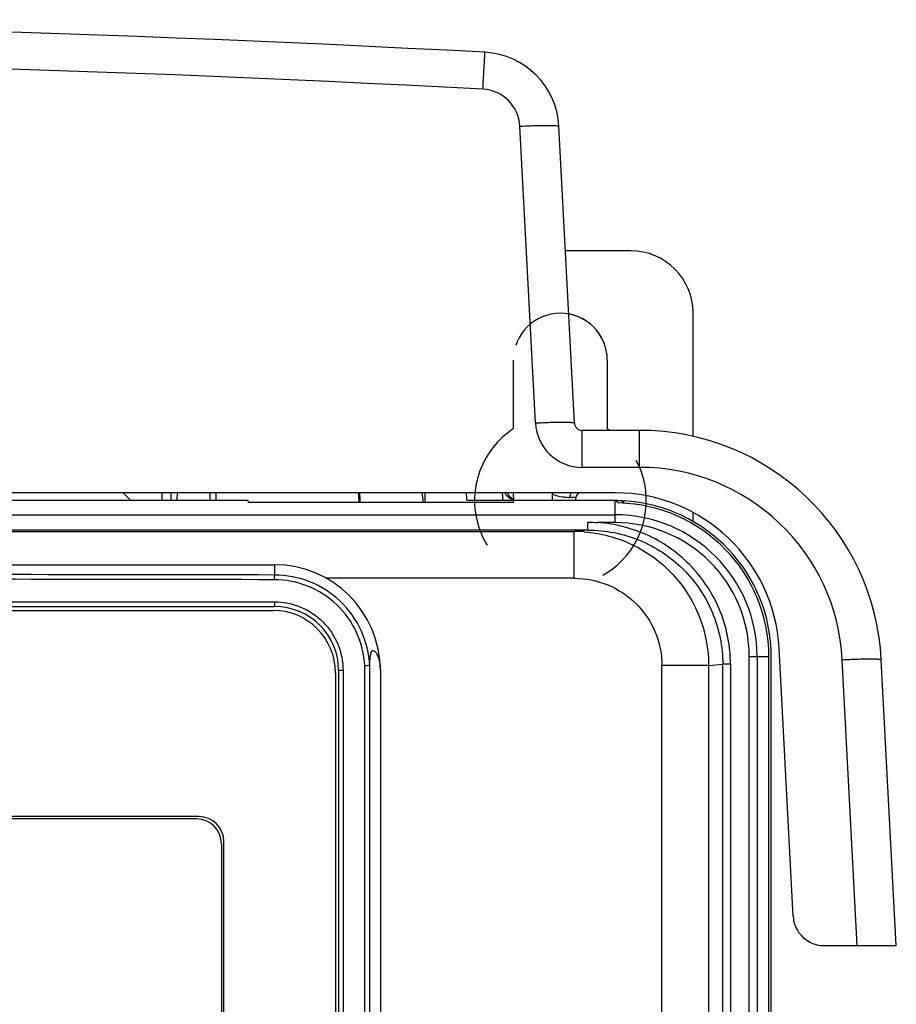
# Model space of a CAD drawing. Header units: millimetres. Extents: x 0 to 1400, y 0 to 1300.
# Tile 52 of 78: x 571 to 627, y 848 to 911. Entities that reach past the tile are written whole.
import ezdxf

# ---------------------------------------------------------------- set-up
doc = ezdxf.new("R2010")
doc.units = ezdxf.units.MM
doc.header["$LTSCALE"] = 84.740741
doc.linetypes.add('DOT', pattern=[0.2, 0.1, -0.1])
doc.linetypes.add('HIDDEN', pattern=[0.2, 0.1, -0.1])
doc.layers.add('00_COMPONENTS', color=7, linetype='CONTINUOUS')
doc.layers.add('DEFAULT_2', color=8, linetype='HIDDEN')

msp = doc.modelspace()

# ---------------------------------------------------------------- linework, layer by layer
at = {"layer": '00_COMPONENTS', "color": 9, "linetype": 'CONTINUOUS'}
for p, q in [((603.797, 884.837), (602.801, 903.843)), ((606.793, 881.994), (606.793, 884.363)), ((610.464, 881.994), (610.464, 884.363)), ((610.464, 881.994), (606.793, 881.994)), ((604.925, 880.363), (604.895, 880.269)), ((604.888, 879.863), (604.895, 880.269)), ((608.897, 878.976), (608.897, 879.863)), ((607.158, 877.976), (607.158, 878.476)), ((508.513, 877.889), (606.281, 877.889)), ((607.158, 877.976), (606.281, 877.889)), ((606.281, 874.889), (606.281, 877.889)), ((587.097, 875.754), (587.096, 875.098)), ((606.281, 874.889), (590.404, 874.889)), ((520.713, 873.383), (587.08, 873.383)), ((617.489, 741.363), (617.489, 869.863)), ((618.75, 869.863), (617.489, 869.863)), ((617.989, 869.863), (617.989, 741.363)), ((624.406, 851.363), (623.446, 869.674)), ((591.478, 868.983), (591.197, 868.983)), ((591.478, 868.983), (591.478, 756.583)), ((592.872, 756.277), (592.872, 869.289)), ((611.898, 756.481), (611.898, 869.293)), ((614.886, 869.293), (611.898, 869.293)), ((614.886, 869.293), (615.788, 869.383)), ((614.886, 869.293), (614.886, 756.481)), ((615.788, 754.664), (615.788, 869.383)), ((616.286, 869.383), (615.788, 869.383)), ((616.286, 869.383), (616.286, 754.664))]:
    msp.add_line(p, q, dxfattribs=at)
at = {"layer": '00_COMPONENTS', "color": 7, "linetype": 'CONTINUOUS'}
for p, q in [((606.293, 884.837), (605.297, 903.843)), ((610.464, 884.363), (606.793, 884.363)), ((608.909, 880.363), (433.884, 880.363)), ((579.897, 879.863), (579.897, 880.363)), ((580.443, 880.363), (580.443, 879.863)), ((580.853, 880.363), (580.844, 879.863)), ((582.94, 880.363), (582.949, 879.863)), ((583.351, 879.863), (583.351, 880.363)), ((596.718, 880.363), (596.718, 879.75)), ((601.676, 880.363), (601.702, 879.863)), ((602.423, 879.863), (602.397, 880.363)), ((585.41, 879.863), (522.383, 879.863)), ((585.417, 879.75), (585.41, 879.863)), ((602.375, 879.75), (585.418, 879.75)), ((608.897, 879.863), (599.42, 879.863)), ((602.383, 879.863), (602.376, 879.75)), ((606.388, 879.863), (606.392, 880.068)), ((609.397, 879.713), (609.397, 879.85)), ((609.449, 879.713), (609.449, 879.848)), ((498.897, 878.955), (608.897, 878.955)), ((608.875, 878.46), (607.777, 878.462)), ((608.897, 878.462), (608.897, 878.976)), ((607.158, 877.976), (507.635, 877.976)), ((520.697, 875.754), (587.097, 875.754)), ((520.697, 873.083), (587.097, 873.083)), ((520.797, 872.833), (586.997, 872.833)), ((620.294, 853.258), (619.395, 870.412)), ((618.75, 731.51), (618.75, 869.863)), ((618.897, 371.363), (618.897, 869.863)), ((626.902, 851.363), (625.943, 869.674)), ((591.197, 868.983), (591.197, 756.583)), ((593.192, 756.268), (593.192, 869.298)), ((593.867, 868.983), (593.867, 807.818)), ((590.997, 868.833), (590.997, 756.733)), ((582.247, 859.633), (525.547, 859.633)), ((582.097, 859.483), (525.697, 859.483)), ((583.697, 857.883), (583.697, 820.683)), ((583.847, 820.533), (583.847, 858.033)), ((622.291, 851.363), (626.902, 851.363))]:
    msp.add_line(p, q, dxfattribs=at)
at = {"layer": '00_COMPONENTS', "color": 3, "linetype": 'CONTINUOUS'}
for p, q in [((609.897, 895.863), (605.715, 895.863)), ((613.897, 883.97), (613.897, 891.863)), ((608.397, 888.863), (608.397, 884.473)), ((577.897, 879.863), (577.397, 880.363)), ((613.897, 878.513), (613.897, 879.099))]:
    msp.add_line(p, q, dxfattribs=at)
at = {"layer": '00_COMPONENTS', "color": 7, "linetype": 'CONTINUOUS'}
for centre, radius, start, end in [((521.397, -590.837), 1501.5, 86.977511, 93.022489), ((600.304, 903.581), 5, 3, 86.97751), ((606.793, 884.863), 0.5, 183, 270), ((610.464, 868.863), 15.5, 3, 90), ((602.692, 880.863), 1, 209.122, 254.3191), ((602.846, 880.863), 1, 212.00242, 244.66551), ((606.691, 880.063), 0.3, 90.0002, 179), ((608.909, 869.863), 10.5, 3, 90), ((608.897, 869.863), 10, 87.13402, 90), ((608.897, 869.863), 9.853, 0, 88.57539), ((608.897, 869.863), 10, 0, 86.83357), ((587.097, 868.983), 6.771, 0, 90), ((586.997, 868.833), 4, 0, 90), ((587.097, 868.983), 4.1, 0, 90), ((582.097, 857.883), 1.6, 0, 90), ((582.247, 858.033), 1.6, 0, 90), ((622.291, 853.363), 2, 183, 270)]:
    msp.add_arc(centre, radius, start, end, dxfattribs=at)
at = {"layer": '00_COMPONENTS', "color": 9, "linetype": 'CONTINUOUS'}
for centre, radius, start, end in [((521.397, -590.718), 1499.012, 86.977534, 93.022466), ((600.304, 903.712), 2.5, 3.00016, 86.97735), ((606.793, 884.994), 3, 183.00318, 269.99682), ((610.464, 868.994), 13, 3.00001, 89.99999), ((602.516, 880.85), 10.002, 182.78909, 186.31458), ((602.517, 880.849), 6.003, 184.6411, 190.55014), ((605.983, 883.148), 3.078, 249.3043, 261.57836), ((605.978, 883.113), 3.042, 261.56969, 263.82416), ((605.976, 883.1), 3.03, 263.83228, 269.98638), ((608.897, 869.863), 8.593, 0, 90.1454), ((608.897, 869.863), 9.092, 0, 90), ((606.277, 869.274), 8.615, 85.69317, 89.97459), ((553.897, -16298.824), 17173.954, 89.8892389, 90.1107611), ((553.897, -16282.074), 17156.904, 89.8891834, 90.1108166)]:
    msp.add_arc(centre, radius, start, end, dxfattribs=at)
at = {"layer": '00_COMPONENTS', "color": 3, "linetype": 'CONTINUOUS'}
for centre, radius, start, end in [((609.897, 891.863), 4, 0, 90), ((605.397, 888.863), 3, 0, 79.80523), ((605.397, 879.863), 5.5, 54.96962, 56.94427), ((605.397, 879.863), 5.5, 357.83165, 3.18416)]:
    msp.add_arc(centre, radius, start, end, dxfattribs=at)
at = {"layer": '00_COMPONENTS', "color": 7, "linetype": 'CONTINUOUS'}
for centre, major_axis, ratio, start_param, end_param in [((602.444, 880.78), (7.073, 7.073), 0.999695, -3.885396, -3.823895), ((598.699, 765.14), (9.008, -171.965), 0.052264, 2.298399, 2.302309), ((599.554, 869.863), (15.596, 0), 0.800731, 0.908752, 0.928515)]:
    msp.add_ellipse(centre, major_axis=major_axis, ratio=ratio, start_param=start_param, end_param=end_param, dxfattribs=at)
at = {"layer": '00_COMPONENTS', "color": 9, "linetype": 'CONTINUOUS'}
for points, knots in [([(600.436, 906.209), (600.452, 906.513), (600.475, 906.955), (600.506, 907.515), (600.525, 907.867), (600.542, 908.155), (600.552, 908.352), (600.561, 908.465), (600.561, 908.526), (600.57, 908.55), (600.564, 908.574), (600.568, 908.574)], [0, 0, 0, 0, 0.386543, 0.559471, 0.710193, 0.833413, 0.924865, 0.957481, 0.980986, 0.995213, 1, 1, 1, 1]), ([(602.801, 903.843), (603.118, 903.859), (603.58, 903.879), (604.167, 903.894), (604.543, 903.898), (604.843, 903.894), (605.086, 903.889), (605.203, 903.87), (605.296, 903.861), (605.297, 903.843)], [0, 0, 0, 0, 0.381314, 0.553495, 0.704437, 0.828491, 0.920883, 0.978332, 1, 1, 1, 1]), ([(603.797, 884.837), (604.114, 884.853), (604.576, 884.873), (605.163, 884.888), (605.539, 884.892), (605.839, 884.888), (606.082, 884.882), (606.199, 884.864), (606.292, 884.855), (606.293, 884.837)], [0, 0, 0, 0, 0.381314, 0.553495, 0.704437, 0.828492, 0.920883, 0.978332, 1, 1, 1, 1]), ([(606.193, 880.363), (606.135, 880.363), (606.008, 880.278), (605.977, 880.143), (605.976, 880.07)], [0, 0, 0, 0, 0.444228, 1, 1, 1, 1]), ([(606.392, 880.068), (606.391, 880.077), (606.334, 880.057), (606.275, 880.077), (606.134, 880.067), (606.035, 880.07), (605.976, 880.07)], [0, 0, 0, 0, 0.065457, 0.259241, 0.57478, 1, 1, 1, 1]), ([(616.286, 869.383), (616.284, 870.517), (615.851, 872.809), (613.979, 875.745), (611.164, 877.796), (608.908, 878.378), (607.777, 878.462)], [0, 0, 0, 0, 0.249988, 0.499963, 0.749943, 1, 1, 1, 1]), ([(606.924, 877.865), (607.987, 877.785), (610.103, 877.221), (612.734, 875.278), (614.479, 872.512), (614.886, 870.359), (614.886, 869.293)], [0, 0, 0, 0, 0.249989, 0.499961, 0.749962, 1, 1, 1, 1]), ([(607.158, 877.976), (608.278, 877.976), (610.543, 877.532), (613.411, 875.625), (615.337, 872.768), (615.788, 870.503), (615.788, 869.383)], [0, 0, 0, 0, 0.250023, 0.500022, 0.750008, 1, 1, 1, 1]), ([(587.08, 874.798), (587.08, 874.836), (587.082, 874.904), (587.082, 874.999), (587.093, 875.055), (587.089, 875.093), (587.097, 875.098)], [0, 0, 0, 0, 0.37313, 0.69306, 0.911816, 1, 1, 1, 1]), ([(592.872, 869.289), (592.834, 870.019), (592.475, 871.478), (591.168, 873.3), (589.284, 874.512), (587.81, 874.797), (587.08, 874.798)], [0, 0, 0, 0, 0.2502, 0.500253, 0.750154, 1, 1, 1, 1]), ([(606.281, 874.889), (607.01, 874.889), (608.484, 874.599), (610.351, 873.357), (611.604, 871.497), (611.898, 870.022), (611.898, 869.293)], [0, 0, 0, 0, 0.250049, 0.500019, 0.749978, 1, 1, 1, 1]), ([(587.08, 873.383), (587.652, 873.383), (588.808, 873.154), (590.27, 872.175), (591.249, 870.713), (591.478, 869.556), (591.478, 868.983)], [0, 0, 0, 0, 0.249835, 0.499742, 0.749805, 1, 1, 1, 1]), ([(587.08, 873.383), (587.08, 873.345), (587.082, 873.276), (587.081, 873.176), (587.093, 873.129), (587.089, 873.083), (587.097, 873.083)], [0, 0, 0, 0, 0.380739, 0.70472, 0.921136, 1, 1, 1, 1]), ([(623.446, 869.674), (623.764, 869.691), (624.226, 869.711), (624.813, 869.725), (625.188, 869.73), (625.489, 869.726), (625.731, 869.72), (625.848, 869.701), (625.942, 869.692), (625.943, 869.674)], [0, 0, 0, 0, 0.381314, 0.553495, 0.704437, 0.828491, 0.920883, 0.978332, 1, 1, 1, 1])]:
    msp.add_open_spline(points, degree=3, knots=knots, dxfattribs=at)
msp.add_open_spline([(607.158, 878.476), (607.365, 878.477), (607.571, 878.471), (607.777, 878.462)], degree=3, dxfattribs=at)
at = {"layer": '00_COMPONENTS', "color": 7, "linetype": 'CONTINUOUS'}
for points, knots in [([(593.192, 869.295), (593.152, 870.063), (592.776, 871.6), (591.402, 873.52), (589.417, 874.797), (587.865, 875.097), (587.096, 875.098)], [0, 0, 0, 0, 0.250182, 0.500228, 0.750138, 1, 1, 1, 1]), ([(593.192, 869.298), (593.195, 869.481), (593.203, 869.748), (593.251, 870.056), (593.305, 870.197), (593.365, 870.249), (593.43, 870.265), (593.531, 870.207), (593.643, 870.051), (593.818, 869.647), (593.867, 869.262), (593.867, 868.983)], [0, 0, 0, 0, 0.224703, 0.326499, 0.384164, 0.403806, 0.421213, 0.463246, 0.534081, 0.65768, 1, 1, 1, 1]), ([(593.192, 869.299), (593.183, 869.299), (593.151, 869.293), (593.044, 869.295), (592.947, 869.291), (592.872, 869.289)], [0, 0, 0, 0, 0.081177, 0.300288, 1, 1, 1, 1])]:
    msp.add_open_spline(points, degree=3, knots=knots, dxfattribs=at)
at = {"layer": 'DEFAULT_2', "color": 8, "linetype": 'DOT'}
for p, q in [((602.397, 884.473), (602.397, 888.863)), ((608.397, 888.863), (608.397, 884.473))]:
    msp.add_line(p, q, dxfattribs=at)
for centre, radius, start, end in [((605.397, 888.863), 3, 0, 180), ((605.397, 879.863), 5.5, 123.05573, 56.94427)]:
    msp.add_arc(centre, radius, start, end, dxfattribs=at)

doc.saveas('drawing.dxf')
